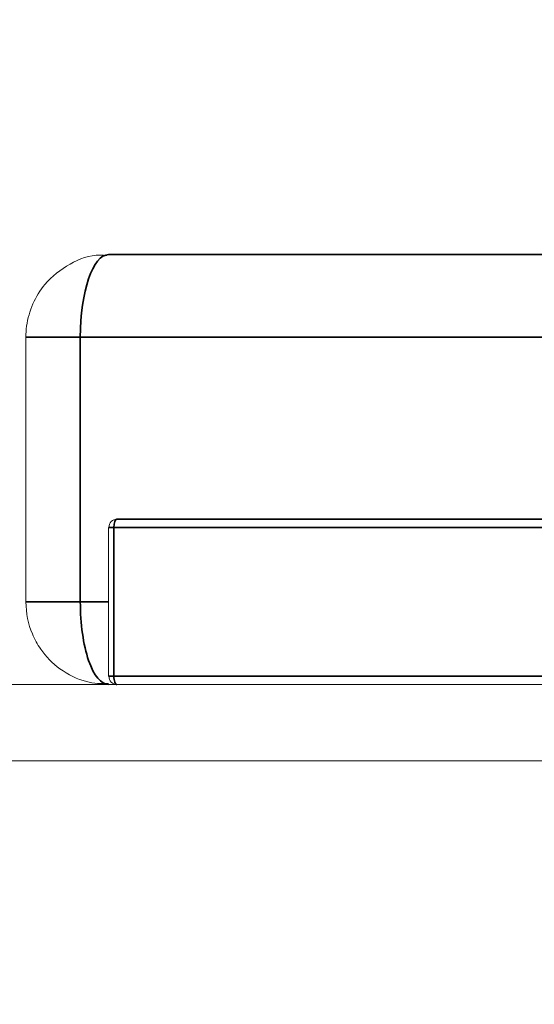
# Model space of a CAD drawing. Header units: millimetres. Extents: x 4 to 1188, y 1 to 840.
# Tile 218 of 256: x 681.734 to 681.858, y 418.093 to 418.331. Entities that reach past the tile are written whole.
import ezdxf

# ---------------------------------------------------------------- set-up
doc = ezdxf.new("R2010")
doc.units = ezdxf.units.MM
doc.layers.add('1', color=7, linetype='Continuous')
doc.styles.add('Arial Unicode MS', font='Arial Unicode MS')
doc.dimstyles.get("Standard").update_dxf_attribs({"dimtxt": 0.18, "dimasz": 0.18, "dimexe": 0.18, "dimexo": 0.0625, "dimgap": 0.09, "dimtad": 0, "dimtih": 1, "dimtoh": 1, "dimdec": 4, "dimzin": 0, "dimdsep": 46, "dimtxsty": 'Standard', "dimcen": 0.09, "dimadec": 0, "dimazin": 0, "dimtfac": 1, "dimtdec": 4, "dimtofl": 0, "dimtmove": 0, "dimatfit": 3, "dimfxl": 0, "dimtolj": 1, "dimtzin": 0, "dimarcsym": 0})

# ---------------------------------------------------------------- blocks, each defined once
blk = doc.blocks.new('_U30')
at = {"layer": '1', "color": 18, "lineweight": 35}
for p, q in [((692.95924, 533.08637), (641.22947, 533.08637)), ((643.22947, 533.08637), (643.22947, 331.75126)), ((725.42636, 331.75126), (641.22947, 331.75126))]:
    blk.add_line(p, q, dxfattribs=at)
at = {"layer": '1', "color": 18, "lineweight": 70}
for points in [[(643.22947, 533.08637), (644.0054, 529.58637), (642.45354, 529.58637)], [(643.22947, 331.75126), (642.45354, 335.25126), (644.0054, 335.25126)]]:
    blk.add_solid(points, dxfattribs=at)
at = {"layer": '1', "color": 18, "linetype": 'Continuous', "lineweight": 13, "insert": (642.77658, 428.04215), "char_height": 3, "attachment_point": 7, "rotation": 90, "line_spacing_factor": 1.047437, "style": 'Arial Unicode MS'}
blk.add_mtext('\\fArial Unicode MS|b0|i0;\\W1.0000;1510', dxfattribs=at)

msp = doc.modelspace()

# ---------------------------------------------------------------- hatches: boundary and pattern name
at = {"layer": '1', "linetype": 'Continuous', "lineweight": 35}
h = msp.add_hatch(dxfattribs=at)
h.set_pattern_fill('ANSI31', color=154, scale=1.55, angle=-2.13e-14, style=0)
h.paths.add_polyline_path([(682.72923, 417.95196), (682.56134, 417.95196), (682.56134, 417.70262), (681.8974, 417.70262), (681.8974, 417.95196), (674.51521, 417.95196), (674.51521, 418.15196), (674.90505, 418.15196), (674.90505, 418.95196), (676.62794, 418.95196), (676.62794, 418.15196), (682.72923, 418.15196)], flags=0)
h = msp.add_hatch(dxfattribs=at)
h.set_pattern_fill('ANSI31', color=154, scale=1.55, angle=29.9848, style=0)
h.paths.add_polyline_path([(673.50221, 417.95196), (673.50221, 418.1704), (675.17106, 418.1704), (675.17106, 417.95196)], flags=0)
h.paths.add_polyline_path([(675.30355, 417.95196), (675.30355, 418.1704), (682.72923, 418.1704), (682.72923, 417.95196)], flags=0)
h.paths.add_polyline_path([(672.566, 417.95196), (672.566, 418.1704), (673.1466, 418.1704), (673.1466, 417.95196)], flags=0)

# ---------------------------------------------------------------- linework, layer by layer
at = {"layer": '1', "color": 154, "linetype": 'Continuous', "lineweight": 13}
for p, q in [((681.75534, 418.2744), (681.79866, 418.2744)), ((681.79866, 418.2744), (681.87256, 418.2744)), ((681.73534, 418.2544), (681.73534, 418.1904)), ((681.75531, 418.2084), (681.75531, 418.1724)), ((681.75731, 418.2104), (681.79242, 418.2104)), ((681.79242, 418.2104), (681.86404, 418.2104)), ((675.30355, 418.1704), (682.72923, 418.1704)), ((676.62794, 418.15196), (682.72923, 418.15196))]:
    msp.add_line(p, q, dxfattribs=at)
at = {"layer": '1', "color": 154, "linetype": 'Continuous', "lineweight": 35}
for p, q in [((681.96834, 418.2744), (681.75534, 418.2744)), ((681.7485, 418.2544), (681.73534, 418.2544)), ((681.7485, 418.1904), (681.7485, 418.2544)), ((681.7485, 418.2544), (681.9615, 418.2544)), ((681.75662, 418.2084), (681.75531, 418.2084)), ((681.75662, 418.2084), (681.95333, 418.2084)), ((681.75662, 418.1724), (681.75662, 418.2084)), ((681.95401, 418.2104), (681.75731, 418.2104)), ((681.7485, 418.1904), (681.73534, 418.1904)), ((681.75531, 418.1904), (681.7485, 418.1904)), ((681.75662, 418.1724), (681.75531, 418.1724)), ((681.95333, 418.1724), (681.75662, 418.1724))]:
    msp.add_line(p, q, dxfattribs=at)
for centre, major_axis, start_param, end_param in [((681.75534, 418.2544), (0, 0.02), 0, 1.570796), ((681.75731, 418.2084), (0, 0.002), 0, 1.570796), ((681.75534, 418.1904), (0, 0.02), 1.570796, 3.141593), ((681.75731, 418.1724), (0, 0.002), 1.570796, 3.141593)]:
    msp.add_ellipse(centre, major_axis=major_axis, ratio=0.34202, start_param=start_param, end_param=end_param, dxfattribs=at)
at = {"layer": '1', "color": 154, "linetype": 'Continuous', "lineweight": 13}
for centre, start_param, end_param in [((681.75731, 418.2084), 0, 1.570796), ((681.75731, 418.1724), 1.570796, 3.141593)]:
    msp.add_ellipse(centre, major_axis=(0, 0.002), ratio=0.939693, start_param=start_param, end_param=end_param, dxfattribs=at)
for points, knots in [([(681.75495, 418.27415), (681.75438, 418.27423), (681.75131, 418.27451), (681.7457, 418.27237), (681.74016, 418.26801), (681.7368, 418.26257), (681.73553, 418.25806), (681.73534, 418.25531), (681.73534, 418.2544)], [0, 0, 0, 0, 0.055319, 0.300234, 0.552406, 0.731695, 0.911882, 1, 1, 1, 1]), ([(681.73534, 418.1904), (681.73537, 418.18763), (681.73616, 418.1837), (681.7392, 418.17815), (681.74347, 418.17382), (681.74938, 418.17086), (681.7535, 418.17056), (681.75534, 418.17068)], [0, 0, 0, 0, 0.253356, 0.387136, 0.600433, 0.829525, 1, 1, 1, 1])]:
    msp.add_open_spline(points, degree=3, knots=knots, dxfattribs=at)

# ---------------------------------------------------------------- dimensions: what is measured, and where the dimension line sits
at = {"layer": '1', "color": 18, "linetype": 'Continuous', "lineweight": 13}
dim = msp.add_linear_dim(base=(643.22947, 331.75126), p1=(728.42677, 533.08637), p2=(726.42636, 331.75126), angle=90, dimstyle='Standard', override={"dimtxt": 3, "dimasz": 3.5, "dimexe": 2, "dimexo": 1, "dimgap": 1.5, "dimtad": 1, "dimtih": 0, "dimtoh": 0, "dimdec": 0, "dimlfac": 7.5, "dimzin": 8, "dimdsep": 44, "dimlunit": 2, "dimtxsty": 'Arial Unicode MS', "dimsah": 1, "dimse1": 0, "dimse2": 0, "dimsd1": 0, "dimsd2": 0, "dimclrd": 18, "dimclre": 18, "dimclrt": 18, "dimtol": 0, "dimtm": -0.1, "dimtfac": 0.666667, "dimtdec": 2, "dimtofl": 1, "dimtmove": 0, "dimtzin": 8, "dimlwd": 35, "dimlwe": 35}, dxfattribs=at)
dim.commit()
dim.dimension.update_dxf_attribs({"geometry": '_U30', "text_midpoint": (643.22947, 432.41881), "dimtype": 160})

doc.saveas('drawing.dxf')
